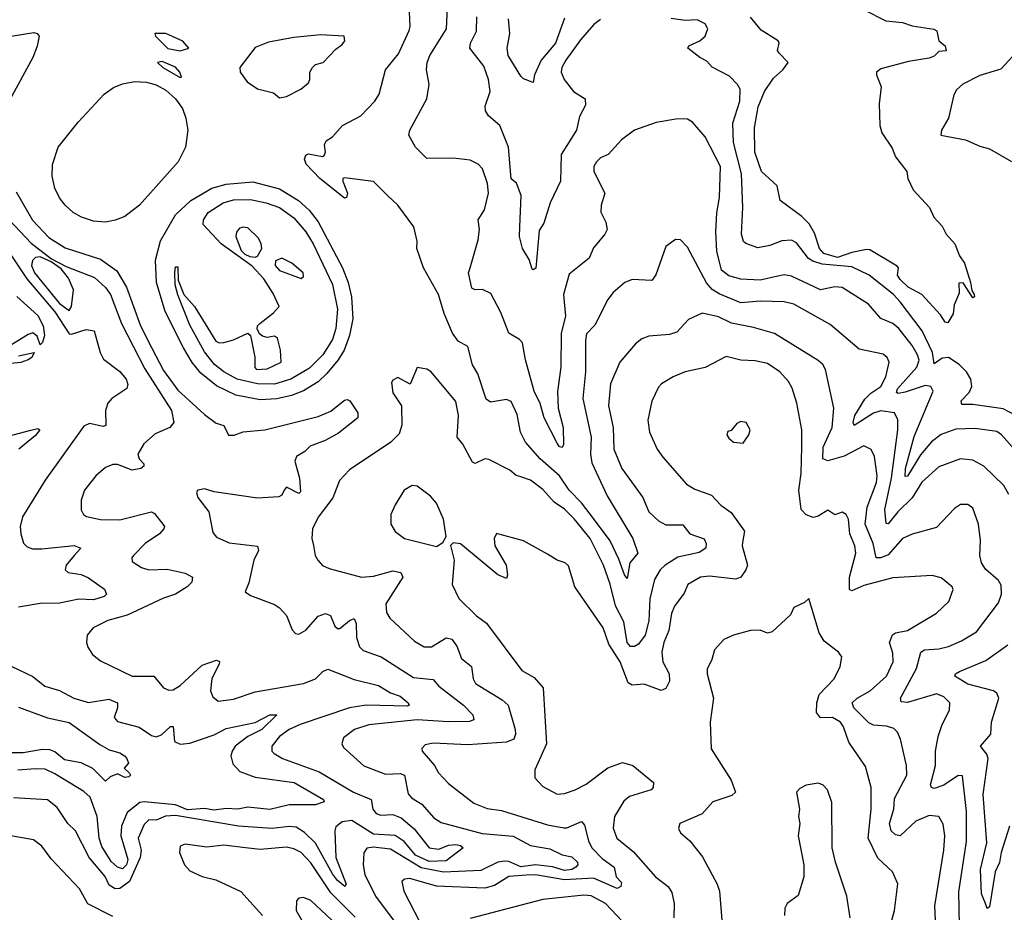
# Model space of a CAD drawing. Extents: x 1552294 to 1694791, y 811929 to 917222.
# Tile 217 of 256: x 1581160 to 1585236, y 872788 to 876483. Entities that reach past the tile are written whole.
import ezdxf

# ---------------------------------------------------------------- set-up
doc = ezdxf.new("R2010")
doc.units = 0

msp = doc.modelspace()

# ---------------------------------------------------------------- linework, layer by layer
at = {"layer": '0CON10XD'}
for points in [[(1585312, 874665), (1585224.7, 874764.7), (1585205, 874777.7), (1585115, 874791.2), (1585035, 874787.9), (1584975, 874765.2), (1584934.1, 874735), (1584888.8, 874681.2), (1584835, 874593.5), (1584825, 874592), (1584826.2, 874625), (1584862.3, 874757.7), (1584940.8, 874945), (1584931.4, 874965), (1584908.1, 874968.1), (1584825, 874941.2), (1584795.9, 874935.9), (1584789.8, 874939.8), (1584793.2, 874955), (1584874.4, 875045), (1584882.8, 875072.8), (1584877.1, 875095), (1584855, 875133.8), (1584799.4, 875205), (1584775, 875225.8), (1584725, 875245.9), (1584673.5, 875305), (1584565, 875373.8), (1584535, 875377.3), (1584475, 875364.3), (1584355, 875421.1), (1584325, 875427.2), (1584298.5, 875421.5), (1584224.8, 875404.8), (1584145, 875408.8), (1584095, 875421.9), (1584065, 875445.4), (1584045.9, 875525), (1584042.3, 875605), (1584046.1, 875683.9), (1584056.4, 875746.4), (1584061.1, 875875), (1583997.4, 875997.4), (1583945, 876059.2), (1583925, 876070.8), (1583885, 876072), (1583795, 876056.9), (1583705, 876025.6), (1583651.4, 875985), (1583595.5, 875924.5), (1583565, 875911.4), (1583547.1, 875895), (1583536.9, 875875), (1583536.9, 875855), (1583582.5, 875765), (1583566.9, 875715), (1583565.8, 875685.8), (1583585.8, 875645), (1583592.5, 875615), (1583582.9, 875595), (1583535, 875538.8), (1583517.5, 875495), (1583435, 875428.8), (1583411.8, 875345), (1583419.8, 875255), (1583402.1, 875185), (1583399.7, 875045), (1583386.3, 874943.7), (1583388.7, 874875), (1583409.7, 874795), (1583410.9, 874725), (1583405, 874711.9), (1583395, 874714.6), (1583385, 874730), (1583330.5, 874835), (1583315, 874894.3), (1583290, 874945), (1583253.6, 875075), (1583240.9, 875145), (1583229.4, 875159.4), (1583184.3, 875185), (1583151.3, 875271.3), (1583109.8, 875349.8), (1583075.6, 875365.6), (1583045, 875364.3), (1583031.2, 875371.2), (1583018.5, 875435), (1583025, 875456), (1583058.6, 875571.4), (1583064, 875615), (1583058.2, 875655), (1583084.7, 875695.3), (1583100.7, 875765), (1583096.2, 875805), (1583076.5, 875865), (1583057.5, 875885), (1583025, 875901.1), (1582955, 875909.6), (1582845, 875908.5), (1582798.6, 875955), (1582771.4, 876005), (1582774.6, 876025), (1582845.7, 876155), (1582855.6, 876215), (1582844.6, 876275), (1582846.9, 876305), (1582857.7, 876335), (1582926.6, 876445), (1582932.1, 876565)], [(1585255, 874517.5), (1585234.5, 874555), (1585150.5, 874635), (1585105, 874660), (1585055, 874665.4), (1584965, 874632.1), (1584895, 874568.2), (1584855, 874503.4), (1584795, 874446.3), (1584755, 874395.6), (1584746.9, 874396.9), (1584741.9, 874455), (1584769.1, 874585), (1584795.6, 874785), (1584795, 874826), (1584781.9, 874855), (1584725, 874863.3), (1584695, 874854.1), (1584615, 874803.2), (1584610.3, 874815), (1584617.3, 874845), (1584658.1, 874911.9), (1584682.9, 874937.1), (1584725.3, 874965), (1584746.1, 875005), (1584759.5, 875065), (1584750.6, 875085), (1584735, 875098.1), (1584635, 875118.9), (1584515, 875221.5), (1584364.7, 875304.7), (1584324.7, 875314.7), (1584225, 875318.1), (1584145, 875310.2), (1584055, 875347.4), (1584026.2, 875366.2), (1584003.1, 875393.1), (1583925, 875541.2), (1583895, 875571.2), (1583875, 875573.3), (1583835, 875543.3), (1583793.7, 875426.3), (1583777.3, 875402.7), (1583695, 875407.1), (1583665, 875394.5), (1583616.9, 875353.1), (1583594.5, 875325), (1583541.1, 875218.9), (1583507, 875183), (1583501.9, 875155), (1583502.1, 875025), (1583491.2, 874915), (1583525.2, 874755.2), (1583523, 874685), (1583529, 874649), (1583591.9, 874511.9), (1583698.5, 874335), (1583718.6, 874275), (1583686.3, 874235), (1583675, 874170), (1583663.5, 874185), (1583640.1, 874250.1), (1583603.7, 874325), (1583535, 874417.5), (1583485, 874483), (1583435.2, 874535), (1583395, 874594.2), (1583314.4, 874664.4), (1583254.1, 874734.1), (1583233.8, 874775), (1583218.8, 874848.8), (1583195, 874902.5), (1583175, 874910.8), (1583109.5, 874899.5), (1583091.5, 874911.5), (1583056.5, 875016.5), (1583035, 875053.8), (1583015, 875130), (1582975, 875152), (1582951.1, 875185), (1582916.5, 875266.5), (1582893.9, 875345), (1582831.9, 875455), (1582804.4, 875535), (1582805.9, 875565.9), (1582791.2, 875625), (1582725, 875714.4), (1582682.9, 875755), (1582625, 875812.7), (1582505, 875828.8), (1582497.5, 875825), (1582498, 875815), (1582517.5, 875765), (1582513.3, 875746.7), (1582505, 875743.8), (1582402.4, 875825), (1582346, 875885), (1582338.8, 875905), (1582345, 875922.5), (1582355, 875928), (1582413.3, 875916.7), (1582420, 875920), (1582426.2, 875935), (1582421.2, 875965), (1582428.8, 875981.2), (1582455, 875998), (1582496.2, 876045), (1582572, 876085), (1582630.8, 876145), (1582647.5, 876175), (1582674.6, 876275), (1582728.7, 876341.3), (1582771.7, 876438.3), (1582776.2, 876455), (1582773.2, 876515)], [(1584652.7, 876525), (1584745, 876478.5), (1584815, 876470.5), (1584855, 876457.9), (1584943.6, 876443.6), (1584956, 876436), (1584965.3, 876395), (1584990.5, 876375), (1584995.7, 876354.3), (1584965, 876351.7), (1584945, 876331.2), (1584925, 876322.9), (1584839.6, 876310.4), (1584725, 876279.5), (1584707.5, 876265), (1584706.9, 876255), (1584725.7, 876205), (1584718.5, 876135), (1584720.8, 876045), (1584729.2, 876015), (1584771.2, 875951.2), (1584785.8, 875915), (1584832, 875855), (1584836, 875825), (1584858.9, 875778.9), (1584925.9, 875705.9), (1584944.7, 875664.7), (1584978.6, 875628.6), (1584995.4, 875595), (1585030.9, 875555), (1585050.9, 875505), (1585070.7, 875475), (1585096.2, 875395), (1585101.2, 875361.2), (1585111.2, 875345), (1585112.5, 875335), (1585105, 875331.2), (1585065, 875393.3), (1585047.5, 875392.5), (1585049.3, 875350.7), (1585027.7, 875302.3), (1585023.8, 875265), (1585001.7, 875228.3), (1584990.7, 875230.7), (1584971.7, 875261.7), (1584894.6, 875344.6), (1584838, 875375), (1584805, 875407.8), (1584793.6, 875425), (1584798.1, 875455), (1584792.1, 875462.1), (1584679.6, 875529.6), (1584665, 875532.2), (1584605, 875519.7), (1584545, 875499), (1584488.9, 875515), (1584471.1, 875535), (1584449.5, 875599.5), (1584427.5, 875637.5), (1584398.4, 875668.4), (1584307.5, 875735), (1584295.3, 875795), (1584230.8, 875855), (1584202.6, 875935), (1584201.2, 876035), (1584217.3, 876122.7), (1584243.8, 876185), (1584279.9, 876240.1), (1584318.4, 876275), (1584341.1, 876305), (1584304.3, 876344.3), (1584296.7, 876355), (1584304.4, 876385), (1584299.4, 876395), (1584230, 876440), (1584185, 876493.8)], [(1583565, 876483.5), (1583537.4, 876462.6), (1583480.9, 876399.1), (1583420.3, 876315), (1583404.6, 876285), (1583401.8, 876265), (1583414.5, 876235), (1583452.2, 876185), (1583500.8, 876155), (1583501.7, 876128.3), (1583477.5, 876082.5), (1583465.4, 876025), (1583401.2, 875925), (1583398.9, 875815), (1583356.2, 875725), (1583329.4, 875640.6), (1583310.2, 875609.8), (1583296.4, 875453.6), (1583285, 875447.1), (1583280.8, 875450.8), (1583269.7, 875489.7), (1583241.5, 875535), (1583229.1, 875585), (1583230.8, 875625), (1583235.4, 875755), (1583216, 875806), (1583194.7, 875824.7), (1583183.8, 875955), (1583147.5, 876045), (1583100, 876085), (1583088.6, 876105), (1583087.5, 876125), (1583107.5, 876185), (1583100.4, 876235), (1583080.7, 876290.7), (1583023.8, 876365), (1583026.7, 876385), (1583051.6, 876435), (1583051.9, 876495)], [(1583415, 876489.5), (1583377.4, 876385), (1583319.3, 876315), (1583290.9, 876255), (1583285, 876222.5), (1583245, 876237.8), (1583235, 876248.5), (1583182.5, 876335), (1583177.6, 876365), (1583188.4, 876425), (1583183.7, 876486.3)], [(1585284.2, 874844.2), (1585231.7, 874871.7), (1585105, 874890), (1585059.5, 874889.5), (1585056.8, 874905), (1585089.8, 874940.2), (1585101.2, 874965), (1585096.8, 874995), (1585079.3, 875025), (1585049, 875055), (1585005, 875085.1), (1584978.7, 875081.3), (1584945, 875058.9), (1584938.7, 875105), (1584895.4, 875195.4), (1584805, 875315.4), (1584777.1, 875345), (1584676.1, 875425), (1584605, 875459.6), (1584481.4, 875471.4), (1584443.3, 875483.3), (1584425, 875494.5), (1584375, 875558.5), (1584355, 875569.6), (1584315, 875567.8), (1584265, 875547.7), (1584215, 875537.8), (1584166.2, 875556.2), (1584156.9, 875565), (1584147.3, 875595), (1584153.9, 875705), (1584148.3, 875845), (1584114.8, 875975), (1584111.6, 876055), (1584140.5, 876145), (1584142.3, 876195), (1584131.5, 876215), (1584098.5, 876248.5), (1584026.1, 876286.1), (1584005, 876311.2), (1583975.9, 876325.9), (1583926, 876365), (1583930, 876375), (1583975, 876394.6), (1583998.1, 876415), (1584008.6, 876445), (1583998, 876465), (1583965, 876481.8), (1583915, 876480), (1583857.3, 876487.3)], [(1581125, 876414.7), (1581219.2, 876429.2), (1581232.5, 876425), (1581240, 876415), (1581232.9, 876372.9), (1581214.2, 876325.8), (1581119.6, 876150.4)], [(1581825, 876354), (1581860, 876365), (1581835, 876393.3), (1581765, 876425.8), (1581720, 876425), (1581722.5, 876415), (1581772.9, 876362.9), (1581825, 876354)], [(1582235, 876160), (1582265, 876164.4), (1582324.5, 876195.5), (1582355, 876220.8), (1582361.5, 876235), (1582361.2, 876265), (1582371.9, 876285), (1582385, 876297.5), (1582416.2, 876305), (1582468.8, 876361.2), (1582495, 876380), (1582505.7, 876395), (1582503.9, 876413.9), (1582405, 876420), (1582295, 876409.5), (1582189.8, 876390.2), (1582135, 876367.5), (1582071.2, 876285), (1582073.3, 876265), (1582101.4, 876225), (1582145, 876196.4), (1582210.3, 876180.3), (1582235, 876160)], [(1585303.2, 876366.8), (1585221.8, 876278.2), (1585135, 876252.4), (1585063.6, 876216.4), (1585037.9, 876192.1), (1585027.6, 876172.4), (1585005.4, 876074.6), (1584976.2, 876025), (1584972.5, 876005), (1585075, 875985.4), (1585135, 875958.9), (1585175, 875948.9), (1585265.4, 875895.4)], [(1581825, 876243.8), (1581830, 876245), (1581823.3, 876265), (1581805, 876286), (1581749.3, 876309.3), (1581730, 876305), (1581752.5, 876285), (1581825, 876243.8)], [(1581515, 875644.8), (1581465, 875648.5), (1581415.3, 875665.3), (1581381.2, 875685), (1581348.4, 875715), (1581325, 875745.3), (1581305.1, 875785.1), (1581294.9, 875835), (1581296.2, 875883.8), (1581319.8, 875955), (1581401.8, 876058.2), (1581509.3, 876175), (1581548.4, 876201.6), (1581585, 876217.3), (1581635, 876226.6), (1581685, 876224.5), (1581725, 876213.2), (1581765, 876191.2), (1581805.7, 876155.7), (1581833.5, 876115), (1581848, 876075), (1581855.8, 876025), (1581847, 875955), (1581816.3, 875895), (1581655.6, 875715), (1581595, 875668.7), (1581555, 875652.3), (1581515, 875644.8)], [(1582155, 874909.7), (1582055, 874928.6), (1581975, 874966.6), (1581910.2, 875020.2), (1581874.3, 875064.3), (1581838, 875125), (1581762.4, 875275), (1581726.9, 875395), (1581722.8, 875487.2), (1581743, 875567), (1581805.6, 875675), (1581868.6, 875735), (1581955, 875784.8), (1582015, 875802), (1582125, 875811.5), (1582235, 875782.2), (1582314.5, 875734.5), (1582359, 875695), (1582396, 875646), (1582495.8, 875455), (1582519.7, 875395), (1582534.2, 875335), (1582538.6, 875245), (1582524.9, 875175), (1582503, 875115), (1582478.6, 875075), (1582431.6, 875018.4), (1582395, 874984.1), (1582335, 874946.5), (1582285, 874926.6), (1582225, 874913.6), (1582155, 874909.7)], [(1581145, 875770.9), (1581212.7, 875652.7), (1581280.7, 875580.7), (1581348.7, 875538.7), (1581495, 875490.9), (1581562.7, 875442.7), (1581601.9, 875375), (1581659.8, 875215), (1581705, 875125.3), (1581755, 875031.1), (1581815, 874949.6), (1581925, 874848.1), (1581972.9, 874812.9), (1582005, 874803.5), (1582025, 874762.5), (1582047.2, 874762.8), (1582085, 874777.1), (1582175, 874784.7), (1582395, 874840), (1582448.2, 874861.8), (1582505, 874908.2), (1582515, 874911.2), (1582526.5, 874905), (1582560, 874855), (1582559.2, 874835), (1582479.2, 874770.8), (1582425, 874740.9), (1582362.6, 874717.4), (1582340, 874695), (1582305.8, 874675), (1582299.6, 874655), (1582318.6, 874585), (1582322.1, 874527.9), (1582315, 874521.9), (1582265, 874547.1), (1582254.5, 874535)], [(1582215, 874974), (1582145, 874974.8), (1582060.8, 874995), (1582004.6, 875025), (1581967.1, 875055), (1581925, 875107.5), (1581865, 875218.8), (1581815, 875343.3), (1581804.3, 875385.7), (1581802, 875435), (1581805, 875460), (1581815, 875460), (1581816.2, 875405), (1581840, 875345), (1581884, 875295), (1581971.7, 875151.7), (1581985.5, 875145.5), (1582005, 875146.8), (1582045, 875157.8), (1582105, 875185.6), (1582115.8, 875175.8), (1582133.6, 875086.4), (1582133.6, 875043.6), (1582140, 875035), (1582185, 875037.5), (1582242.5, 875065), (1582240, 875115), (1582227.5, 875165), (1582215, 875172.5), (1582185, 875167.5), (1582165, 875173.3), (1582152.7, 875182.7), (1582143.1, 875203.1), (1582144.4, 875215), (1582154.4, 875225), (1582211.2, 875268.8), (1582233.8, 875295), (1582209.1, 875349.1), (1582170.3, 875410.3), (1582122, 875462), (1581994, 875555), (1581920, 875635), (1581921.2, 875655), (1581940, 875685), (1582002, 875725), (1582045, 875736.6), (1582115, 875738.5), (1582180, 875725), (1582235.7, 875705), (1582295, 875662.5), (1582345, 875604.4), (1582375, 875555.6), (1582455, 875387.1), (1582475.2, 875285), (1582469.3, 875205), (1582455, 875158.6), (1582414.5, 875095), (1582359.9, 875040.1), (1582282.5, 874995), (1582215, 874974)], [(1581116, 875655), (1581208.1, 875558.1), (1581292.3, 875492.3), (1581351.8, 875461.8), (1581470, 875415), (1581515, 875374)], [(1582135, 875499.6), (1582145, 875504.4), (1582162.1, 875535), (1582160, 875555), (1582148.3, 875578.3), (1582105, 875620.9), (1582085.5, 875624.5), (1582070.3, 875619.7), (1582056.9, 875603.1), (1582054.2, 875585), (1582077.2, 875527.2), (1582091.7, 875511.7), (1582112.1, 875502.1), (1582135, 875499.6)], [(1581092.7, 875555), (1581189.7, 875409.7), (1581305, 875273.3), (1581365, 875181.9), (1581375, 875180.4), (1581435, 875200.5), (1581468.6, 875195), (1581493.5, 875105), (1581507.4, 875077.4), (1581575, 875026.4), (1581601.2, 874995), (1581607.4, 874972.6), (1581603.6, 874956.4), (1581542.1, 874915), (1581524.5, 874895), (1581515.5, 874865), (1581516.4, 874803.6), (1581505, 874799.5), (1581448.6, 874811.4), (1581425, 874800), (1581265, 874576.5), (1581171.2, 874425), (1581162.5, 874385), (1581164.4, 874355), (1581175.5, 874315.5), (1581191.1, 874301.1), (1581213, 874293), (1581251.9, 874291.9), (1581385.8, 874305.8), (1581413.3, 874295), (1581385.2, 874264.8), (1581352.9, 874225), (1581348.6, 874205), (1581361.2, 874195), (1581415, 874185.9), (1581445, 874172.5), (1581510.8, 874125), (1581520, 874105), (1581510, 874095), (1581465, 874081.9), (1581405, 874084.3), (1581325, 874067.5), (1581244.3, 874065.7), (1581155, 874051.2)], [(1581365, 875279.4), (1581374.6, 875295.4), (1581382.3, 875365), (1581362.7, 875412.7), (1581331.3, 875451.3), (1581290.8, 875480.8), (1581245, 875501.4), (1581225, 875498.4), (1581213.6, 875486.4), (1581208.4, 875465), (1581221.1, 875435), (1581325, 875308.5), (1581365, 875279.4)], [(1582325, 875412), (1582335, 875420), (1582333.3, 875435), (1582286.7, 875475), (1582245, 875496), (1582218.8, 875485), (1582218, 875465), (1582235, 875444), (1582325, 875412)], [(1581515, 875374), (1581535.5, 875345), (1581581.8, 875225), (1581677.6, 875037.6), (1581788.8, 874865), (1581798.4, 874815), (1581781.9, 874795), (1581721.1, 874768.9), (1581673.3, 874726.7), (1581649.2, 874685), (1581655, 874665.6), (1581674.5, 874645), (1581673.6, 874635), (1581660.9, 874625), (1581625, 874617.7), (1581565, 874641.2), (1581545, 874641.5), (1581515, 874629.4), (1581475, 874594.4), (1581428.6, 874535), (1581414.3, 874494.3), (1581414.4, 874454.4), (1581424, 874435), (1581436.2, 874426.2), (1581495, 874413.3), (1581575, 874412.6), (1581705.3, 874445.3), (1581718.7, 874438.7), (1581753.1, 874395), (1581758.9, 874385), (1581756.5, 874375), (1581738.5, 874355), (1581678.9, 874315), (1581630.8, 874265), (1581624.3, 874255), (1581625, 874240), (1581664, 874215), (1581695, 874205.3), (1581771.2, 874208.8), (1581845, 874191.2), (1581875.4, 874175.4), (1581872.2, 874155), (1581853.3, 874135), (1581804.4, 874105), (1581755, 874088.2), (1581605, 874018.5), (1581525, 873995.5), (1581463.8, 873965), (1581438.8, 873935), (1581436, 873905), (1581442, 873885), (1581462, 873855), (1581495, 873828.6), (1581625, 873765.4), (1581715, 873765.6), (1581755, 873717.5), (1581777.8, 873707.8), (1581795, 873709.5), (1581825, 873726.4), (1581915, 873811.1), (1581975, 873831.9), (1581986.5, 873826.5), (1581985.6, 873815.6), (1581954.8, 873755.2), (1581950.5, 873705), (1581959.4, 873679.4), (1581981.8, 873661.8), (1582045, 873670), (1582135, 873700.3), (1582335.2, 873734.8), (1582385, 873754.6), (1582415, 873784.4), (1582435, 873794.4), (1582545, 873752.3), (1582645, 873727.3), (1582695, 873696.4), (1582735, 873682.1), (1582767.9, 873655), (1582772.9, 873645), (1582765, 873641.1), (1582594.5, 873645.5), (1582525.2, 873634.8), (1582320.9, 873565), (1582275.8, 873544.2), (1582235, 873515.3), (1582203.3, 873475), (1582203.3, 873455), (1582212.9, 873445), (1582247.5, 873425), (1582399.8, 873369.8), (1582541.5, 873285), (1582615, 873255.3), (1582622, 873215), (1582635, 873197.2), (1582655, 873189.4), (1582705, 873192.3), (1582738.6, 873178.6), (1582793.3, 873133.3), (1582854.4, 873055), (1582895, 873049.2), (1582934.8, 873065.2), (1582965, 873069.3), (1582984.4, 873065), (1582995.5, 873055), (1582925, 873000.7), (1582855, 872998.9), (1582798.8, 873025), (1582751, 873081), (1582715, 873106.3), (1582625, 873112), (1582535, 873167.5), (1582495, 873162.5), (1582468.7, 873141.3), (1582464.3, 873125), (1582468.7, 873015), (1582511.5, 872905), (1582505.5, 872894.5), (1582475, 872919.4), (1582455, 872947.4), (1582385, 873073.8), (1582338.7, 873118.7), (1582305, 873139.8), (1582275, 873142.8), (1582205, 873135.2), (1582065.2, 873144.8), (1581805, 873188.6), (1581764.2, 873185.8), (1581725, 873169.6), (1581695, 873171.1), (1581675, 873151.1), (1581651.1, 873095), (1581663, 873045), (1581658.3, 873015), (1581614.2, 872915.8), (1581575, 872886), (1581555, 872884.8), (1581530.6, 872900.6), (1581513.3, 872936.7), (1581447.6, 873015), (1581390.9, 873125), (1581359.2, 873155), (1581315, 873221.5), (1581275, 873252.9), (1581135, 873261.2)], [(1581147.6, 875337.6), (1581235, 875258.1), (1581257.2, 875215), (1581262.2, 875175), (1581255, 875146.2), (1581245, 875137.5), (1581232.7, 875172.7), (1581215, 875186.7), (1581195, 875180), (1581090, 875115)], [(1585050, 872735), (1585047.4, 872872.6), (1585079.2, 873080.8), (1585079.8, 873205), (1585062.4, 873352.4), (1585045, 873353.8), (1584985.5, 873314.5), (1584945, 873300), (1584934.6, 873304.6), (1584930, 873315), (1584950.7, 873395), (1584951.6, 873455), (1584961.8, 873515), (1584978.5, 873565), (1585009.4, 873625), (1585010.6, 873655), (1584985, 873680.4), (1584955, 873692.5), (1584835, 873655.9), (1584809.5, 873659.5), (1584805.5, 873675), (1584872.5, 873797.5), (1584890, 873865), (1584905.8, 873874.2), (1584965, 873877.9), (1585005, 873888), (1585058.9, 873911.1), (1585121.1, 873948.9), (1585211.7, 874068.3), (1585224.7, 874105), (1585222.7, 874142.7), (1585211.4, 874161.4), (1585158.5, 874208.5), (1585141.8, 874235), (1585134, 874265), (1585137.1, 874327.1), (1585128.8, 874395), (1585105, 874460.8), (1585085, 874475.7), (1585055, 874475.7), (1585030.2, 874459.8), (1584955, 874381.4), (1584855, 874353.8), (1584815, 874335.9), (1584755, 874267.8), (1584725.4, 874255.4), (1584705.4, 874255.4), (1584692.4, 874315), (1584660.5, 874395), (1584668.6, 874465), (1584706.6, 874566.6), (1584709, 874595), (1584699.1, 874675), (1584685, 874704.2), (1584655, 874718.5), (1584573.3, 874676.7), (1584505, 874657.1), (1584485.2, 874665.2), (1584486.4, 874713.6), (1584523.7, 874795), (1584529.6, 874875), (1584496.1, 875035), (1584485.3, 875055.3), (1584465, 875072.5), (1584285, 875183.3), (1584198.3, 875208.3), (1584106, 875226), (1584052.3, 875252.3), (1583985, 875267.9), (1583928.6, 875241.4), (1583880.9, 875189.1), (1583849.8, 875180.2), (1583765, 875173.3), (1583735, 875161.9), (1583709.1, 875140.9), (1583644.5, 875065), (1583605.4, 874975), (1583597.8, 874885), (1583617.4, 874795), (1583619.3, 874705), (1583652.7, 874625), (1583738.9, 874505), (1583763.8, 874445), (1583805, 874407.9), (1583835, 874392.3), (1583905, 874391.4), (1583934, 874354), (1583993.9, 874333.9), (1584002.1, 874315), (1584000.5, 874295), (1583972.5, 874277.5), (1583885, 874257.9), (1583832, 874225), (1583811.2, 874205), (1583787.2, 874165), (1583767.9, 874085), (1583764.5, 873995), (1583749.3, 873935), (1583721.6, 873898.4), (1583705, 873888.4), (1583688, 873888), (1583674.3, 873905), (1583660.6, 873990.6), (1583626, 874056), (1583605, 874145.6), (1583576.5, 874225), (1583521.3, 874335), (1583455, 874416.8), (1583415, 874456.2), (1583372.2, 874485), (1583325, 874537.9), (1583275, 874576.2), (1583235, 874590.7), (1583215.8, 874595.8), (1583188.7, 874618.7), (1583102.4, 874662.4), (1583085, 874664.4), (1583045, 874645.7), (1583035, 874650.8), (1582995, 874726), (1582970.4, 874755), (1582976, 874845), (1582965, 874901.9), (1582863.8, 875025), (1582845, 875035.8), (1582805, 875042.5), (1582776, 874974), (1582725, 875001.2), (1582705, 874991.2), (1582698.8, 874981.2), (1582705, 874938.8), (1582740, 874885), (1582742, 874805), (1582731.3, 874768.7), (1582696.4, 874733.6), (1582525, 874620), (1582484, 874576), (1582456.8, 874503.2), (1582396.1, 874423.9), (1582372.5, 874375), (1582369.1, 874335), (1582376.2, 874306.2)], [(1581155, 875092), (1581220, 875105), (1581210.6, 875085), (1581195.8, 875075), (1581165, 875063.2), (1581093.7, 875056.3)], [(1584951.1, 872755), (1584948.8, 872815), (1584986.2, 873045), (1584989.4, 873105), (1584982.6, 873152.6), (1584964.6, 873184.6), (1584925, 873188.2), (1584869.6, 873165), (1584805, 873104.6), (1584785, 873109.2), (1584767.7, 873125), (1584760.6, 873155), (1584778, 873215), (1584781.2, 873258.8), (1584832.7, 873355), (1584830.7, 873395), (1584806.4, 873505), (1584793.4, 873533.4), (1584778.1, 873548.1), (1584747.9, 873557.9), (1584695, 873562.8), (1584675, 873572.9), (1584613.1, 873635), (1584605.5, 873654.5), (1584626.7, 873675), (1584681.2, 873705), (1584748.9, 873765), (1584775.3, 873825), (1584775, 873860.8), (1584761.2, 873905), (1584773.2, 873936.8), (1584786, 873945), (1584835, 873954.7), (1584955, 874026.7), (1585006.7, 874075), (1585023.8, 874123.8), (1585020, 874135), (1584975, 874172.9), (1584937.9, 874182.1), (1584775, 874172.5), (1584655, 874140.2), (1584605, 874118.8), (1584595, 874124.4), (1584594.8, 874175), (1584621, 874275), (1584617.5, 874305), (1584596.7, 874355), (1584590.6, 874415), (1584580.8, 874435), (1584565, 874444.2), (1584535, 874432.9), (1584505, 874452), (1584465, 874427.5), (1584445, 874422.1), (1584415, 874433.2), (1584395.4, 874455), (1584386, 874535), (1584395.2, 874605), (1584398.1, 874715), (1584397.5, 874785), (1584376.4, 874895), (1584357.3, 874957.3), (1584342.9, 874985), (1584307.3, 875025), (1584255, 875059.6), (1584205, 875070.4), (1584145, 875072.9), (1584085, 875088.5), (1583997.6, 875042.4), (1583915, 875025.5), (1583865, 875004.4), (1583816.2, 874975), (1583805, 874961.2), (1583776.5, 874903.5), (1583760.8, 874825), (1583767.8, 874775), (1583799.1, 874705), (1583821.7, 874671.7), (1583920.5, 874560.5), (1583955, 874538.9), (1584024.1, 874514.1), (1584062.8, 874472.8), (1584105, 874443.3), (1584160.4, 874365), (1584151.8, 874318.2), (1584150.4, 874305), (1584172.3, 874225), (1584166.2, 874205), (1584145, 874175.7), (1584125, 874166.5), (1584015, 874179.1), (1583978.8, 874175), (1583925.7, 874145), (1583911.2, 874108.8), (1583870.8, 874055), (1583858.5, 874025), (1583847.7, 873955), (1583826.6, 873905), (1583818.4, 873865), (1583822.8, 873825), (1583849, 873775), (1583849.5, 873745), (1583835.2, 873714.8), (1583815, 873706.4), (1583745, 873731.9), (1583695, 873728.8), (1583678.2, 873738.2), (1583645.7, 873825), (1583598.2, 873898.2), (1583575, 873965.7), (1583458.6, 874135), (1583432.3, 874222.3), (1583417.5, 874235), (1583385, 874245.8), (1583345, 874270), (1583245.4, 874325.4), (1583133.8, 874356.2), (1583124.3, 874335.7), (1583127.5, 874305), (1583173.3, 874225), (1583179.2, 874185), (1583175, 874170), (1583140, 874185), (1582985, 874313.8), (1582955, 874316.7), (1582943.3, 874306.7), (1582958.6, 874245), (1582950, 874145), (1582977.4, 874087.4), (1583050.6, 874015), (1583092.9, 873985), (1583238.3, 873788.3), (1583289.8, 873759.8), (1583326.6, 873716.6), (1583340.5, 873485), (1583317.4, 873432.6), (1583292.8, 873377.2), (1583292.2, 873345), (1583325, 873308.5), (1583385, 873276.5), (1583415, 873279.6), (1583460, 873295), (1583505, 873318.8), (1583595, 873385.3), (1583655, 873408.2), (1583697.5, 873395), (1583784.2, 873325), (1583782.5, 873305), (1583773.8, 873295), (1583685, 873267.1), (1583661.4, 873248.6), (1583622.9, 873185), (1583616.3, 873136.3), (1583632.5, 873095), (1583699.5, 873039.5), (1583791.5, 872935), (1583844.1, 872894.1), (1583860.2, 872870.2), (1583868.6, 872825), (1583868.2, 872765)], [(1584155, 874730), (1584178.8, 874765), (1584183.8, 874785), (1584166.7, 874815), (1584145, 874820), (1584128.8, 874811.2), (1584105, 874782.5), (1584091.7, 874778.3), (1584087.5, 874765), (1584095, 874750), (1584115, 874734), (1584155, 874730)], [(1581111.7, 874758.3), (1581206, 874784), (1581235, 874790.8), (1581243.8, 874785), (1581225, 874761.9), (1581156.9, 874705)], [(1582254.5, 874535), (1582245.4, 874514.6), (1582232.3, 874507.7), (1582145, 874502.6), (1581965, 874528.6), (1581925, 874541.2), (1581897.1, 874535), (1581892.5, 874525), (1581897.5, 874505), (1581943.5, 874445), (1581960.2, 874360.2), (1581975, 874340.8), (1582026.9, 874316.9), (1582145, 874303.8), (1582148.9, 874285), (1582129.6, 874245), (1582108.1, 874151.9), (1582093.3, 874115), (1582115, 874098.8), (1582215, 874061.9), (1582235, 874048.6), (1582265, 874016.2), (1582287.3, 873957.3), (1582301.7, 873941.7), (1582315, 873938.8), (1582345, 873955.8), (1582395, 874013.5), (1582425.4, 874025.4), (1582446.1, 874016.1), (1582465, 873972.5), (1582475, 873963.1), (1582485, 873963.3), (1582525, 873996.2), (1582545, 874004), (1582553.2, 873983.2), (1582554.8, 873925.2), (1582566.8, 873886.8), (1582582, 873872), (1582655.9, 873845.9), (1582789.7, 873759.7), (1582871.7, 873751.7), (1582895, 873723.8), (1582996.8, 873645), (1583036.2, 873605), (1583039.4, 873585), (1583022, 873578), (1582935, 873576.4), (1582805, 873584.5), (1582605, 873564.1), (1582545.8, 873545), (1582499.8, 873510.2), (1582492.9, 873485), (1582500.2, 873470.2), (1582584.7, 873394.7), (1582675, 873359.4), (1582735, 873362.4), (1582753.3, 873355), (1582768.3, 873278.3), (1582782.3, 873262.3), (1582825, 873235.3), (1582875, 873179.1), (1582905, 873159.8), (1583075, 873114), (1583202.9, 873102.9), (1583275, 873064.8), (1583355, 873051.1), (1583405, 873026.2), (1583445, 873018.1), (1583468.7, 872995), (1583470.5, 872985), (1583461.6, 872975), (1583445, 872965.2), (1583415, 872961.1), (1583365, 872975.7), (1583295, 872985.1), (1583235, 872976.1), (1583185, 872998.2), (1583165, 873000.3), (1583139.1, 872995), (1583069, 872961), (1582915, 872954.1), (1582822.1, 872972.1), (1582695, 873048.8), (1582622.6, 873057.4), (1582596.6, 873053.4), (1582585.3, 873034.7), (1582581.8, 872985), (1582588.6, 872945), (1582632.9, 872855), (1582735, 872718.5)], [(1582885, 874302), (1582911.7, 874318.3), (1582926.1, 874343.9), (1582914.2, 874415), (1582885, 874481.2), (1582860.6, 874510.6), (1582805, 874552), (1582785, 874554.2), (1582752, 874535), (1582714.3, 874475), (1582696, 874435), (1582696.2, 874395), (1582714.3, 874364.3), (1582753.3, 874335), (1582885, 874302)], [(1582376.2, 874306.2), (1582383.1, 874265), (1582394.2, 874245), (1582413.9, 874223.9), (1582441.1, 874211.1), (1582575.4, 874175.4), (1582625, 874180), (1582705, 874200.8), (1582737.5, 874195), (1582746.7, 874175), (1582675.5, 874065), (1582678.3, 874028.3), (1582692, 874005), (1582795, 873910.6), (1582835, 873886.9), (1582865, 873886.5), (1582925, 873924.6), (1582949.1, 873919.1), (1582969.9, 873889.9), (1582989.2, 873839.2), (1583030, 873805), (1583037.3, 873755), (1583047.3, 873735), (1583156.9, 873666.9), (1583182.1, 873645), (1583211.2, 873545), (1583212.2, 873525), (1583205, 873504.5), (1583175, 873492.1), (1583015, 873480.9), (1582871.3, 873488.7), (1582838.5, 873481.5), (1582824.4, 873465.6), (1582825.8, 873455), (1582877.5, 873395), (1582893.5, 873365), (1582935, 873320.5), (1583039.6, 873239.6), (1583095, 873217.1), (1583155, 873208.8), (1583345, 873150), (1583412.4, 873137.6), (1583425, 873137.3), (1583485, 873163.5), (1583498.4, 873148.4), (1583514.1, 873084.1), (1583529.1, 873055), (1583571.3, 873011.3), (1583620.9, 872975), (1583628.9, 872935), (1583651.2, 872911.2), (1583648.5, 872895), (1583633.7, 872886.3), (1583535, 872928.7), (1583415, 872922.3), (1583295, 872943.6), (1583258.6, 872941.4), (1583185, 872936.7), (1583125, 872898.7), (1583085, 872888.4), (1582885, 872896.6), (1582775, 872928), (1582752.5, 872925), (1582742, 872915), (1582750.5, 872875), (1582837.2, 872707.2)], [(1584765.3, 872735), (1584780.8, 872795), (1584795.5, 872905.5), (1584772.9, 872955), (1584712.4, 873012.4), (1584672, 873095), (1584684.8, 873215), (1584685.3, 873305), (1584661.5, 873391.5), (1584592, 873492), (1584570, 873555), (1584557.3, 873575), (1584525, 873593.8), (1584475, 873592.5), (1584458.2, 873615), (1584460, 873655), (1584470.1, 873689.9), (1584532.2, 873755), (1584555.8, 873805), (1584563.3, 873845), (1584550, 873865), (1584490.5, 873910.5), (1584469.2, 873945), (1584426.4, 874086.4), (1584409.2, 874070.8), (1584365, 874050), (1584350.6, 874019.4), (1584275, 873948.6), (1584255, 873942.9), (1584225, 873955.8), (1584185, 873954.2), (1584115, 873935.8), (1584075, 873917.5), (1584035.7, 873875), (1584025.5, 873834.5), (1584005.8, 873795), (1584005.7, 873775), (1584031.9, 873675), (1584018.8, 873575), (1584022.1, 873465), (1584105.6, 873335), (1584122.9, 873285), (1584108.5, 873271.5), (1584029.2, 873245), (1583985, 873195.7), (1583892.5, 873155), (1583887.5, 873135), (1583895, 873117.5), (1583933.6, 873083.6), (1583986.9, 873016.9), (1584047.8, 872905), (1584056.4, 872875), (1584066.5, 872755)], [(1585257, 873145), (1585222.4, 873035), (1585215.4, 872994.6), (1585198.7, 872955), (1585175, 872810), (1585165, 872804), (1585158, 872825), (1585140.9, 872865), (1585137.8, 872965), (1585163.4, 873075), (1585149, 873275), (1585169.2, 873425), (1585163.2, 873443.2), (1585137.1, 873475), (1585180, 873525), (1585182.7, 873575), (1585213.9, 873675), (1585205.5, 873695), (1585190.6, 873705), (1585085, 873732), (1585031.4, 873765), (1585034.2, 873775), (1585050.8, 873785), (1585159.7, 873830.3), (1585250, 873895)], [(1581127.5, 873805), (1581215, 873764), (1581264.5, 873724.5), (1581325, 873705.7), (1581384.8, 873674.8), (1581445, 873656.9), (1581529.2, 873670.8), (1581564.5, 873654.5), (1581565.4, 873635), (1581551.2, 873595), (1581565, 873577.9), (1581655, 873553.7), (1581705, 873520), (1581725, 873514.1), (1581747.5, 873522.5), (1581785, 873557.7), (1581795, 873556.9), (1581801.5, 873495), (1581824.1, 873484.1), (1581865, 873487.4), (1581965, 873522.3), (1582015, 873548.3), (1582135, 873573.2), (1582195, 873605.3), (1582223.8, 873605), (1582162.7, 873545), (1582104.5, 873515.5), (1582052.3, 873475), (1582038.9, 873455), (1582034.6, 873435), (1582042, 873402), (1582070.9, 873370.9), (1582135, 873347.6), (1582295.6, 873325), (1582417.5, 873255), (1582420, 873245), (1582385, 873233.5), (1582275, 873232.6), (1582195, 873212.9), (1582105, 873223.5), (1582062.5, 873215), (1582015, 873217), (1581965, 873210.7), (1581925, 873217.4), (1581855, 873212.8), (1581805, 873233.5), (1581675, 873245.8), (1581657.2, 873242.8), (1581605, 873200.8), (1581581.7, 873145), (1581578.3, 873105), (1581607.1, 873007.1), (1581602.1, 872985), (1581585, 872967.3), (1581565, 872974.5), (1581538.8, 872998.8), (1581500.4, 873060.4), (1581489, 873095), (1581480.8, 873185), (1581451.8, 873265), (1581425, 873288.5), (1581305, 873361.6)], [(1581155, 873636.7), (1581275, 873592.4), (1581365, 873573.6), (1581491.9, 873481.9), (1581530.7, 873460.7), (1581575, 873448.2), (1581594.2, 873435), (1581604, 873425), (1581610, 873405), (1581592.5, 873385), (1581615, 873363.3), (1581618.6, 873355), (1581611.2, 873348.8), (1581595, 873345.5), (1581565, 873360.6), (1581535, 873349.4), (1581515, 873331.4), (1581463.2, 873383.2), (1581415, 873407.2), (1581345, 873418.4), (1581305, 873452.6), (1581285, 873460.8), (1581255, 873461.7), (1581175, 873447.5), (1581005, 873448.4)], [(1581305, 873361.6), (1581265, 873380), (1581225, 873382.4), (1581153, 873377)], [(1584597.8, 872765), (1584584.4, 872855), (1584536.7, 872995), (1584523.3, 873055), (1584522.1, 873242.1), (1584504.2, 873295), (1584485, 873316), (1584465, 873322), (1584415, 873313.8), (1584389.5, 873300.5), (1584376.2, 873285), (1584388, 873215), (1584383.3, 873185), (1584390, 873155), (1584382.5, 873105), (1584406, 872985), (1584406.2, 872935), (1584382.3, 872857.7), (1584336.7, 872825), (1584328, 872805), (1584326, 872775)], [(1581545, 872770), (1581442.7, 872822.7), (1581407.1, 872885), (1581289.9, 873009.9), (1581251.1, 873061.1), (1581217.4, 873087.4), (1581005, 873125.4), (1580828, 873112), (1580794, 873095), (1580782.9, 873075), (1580791.1, 873035), (1580825, 872968.6), (1580945, 872834.4), (1581077.8, 872735)], [(1582548.1, 872768.1), (1582448.6, 872868.6), (1582365, 872992.5), (1582325.4, 873035), (1582295, 873050.8), (1582265, 873057.3), (1582155, 873047.6), (1582094.7, 873054.7), (1582005, 873065.3), (1581935, 873056.9), (1581845, 873070.6), (1581825, 873061.2), (1581821.1, 873035), (1581842.5, 872985), (1581865, 872960), (1581915, 872936.7), (1581972, 872922), (1582075, 872873.6), (1582165.3, 872775)], [(1582494.8, 872714.8), (1582365, 872836.5), (1582335, 872848.6), (1582315, 872846), (1582306, 872835), (1582304.3, 872795.7), (1582384, 872655)], [(1583705, 872697), (1583585, 872823.8), (1583525, 872856), (1583495, 872858.8), (1583325, 872841.2), (1583025, 872761.9)]]:
    msp.add_lwpolyline(points, dxfattribs=at)

doc.saveas('drawing.dxf')
